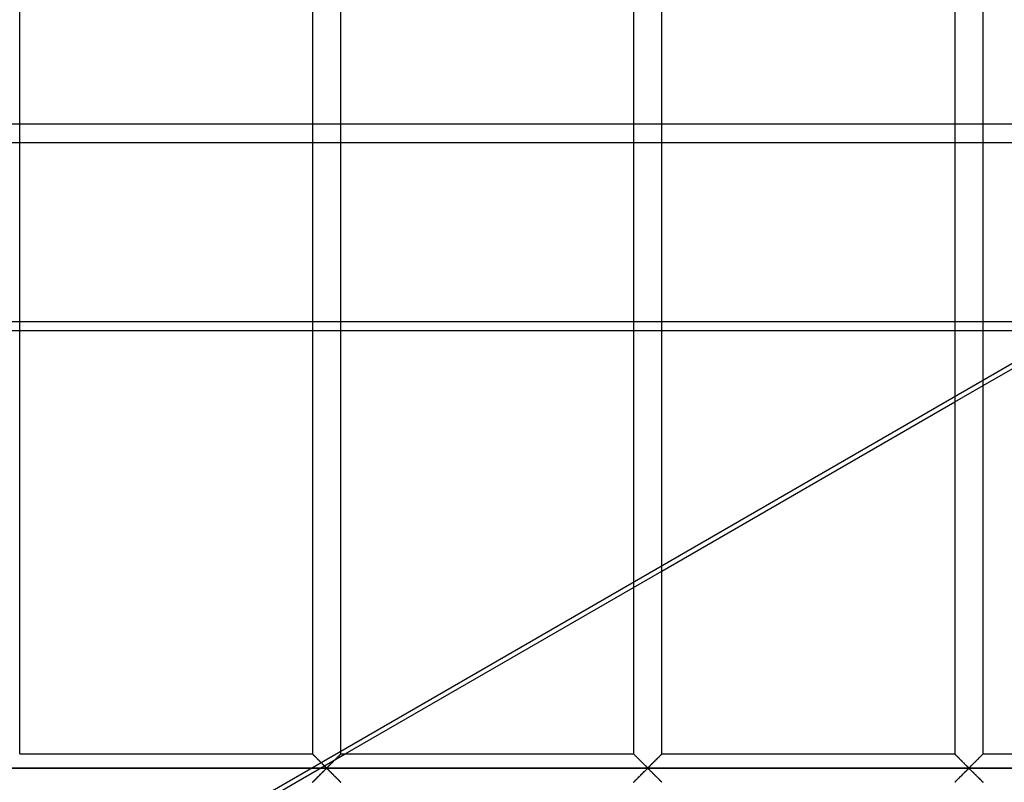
# Model space of a CAD drawing. Header units: millimetres. Extents: x -690 to 690, y -690 to 690.
# Tile 57 of 62: x 342 to 516, y 111 to 245. Entities that reach past the tile are written whole.
import ezdxf

# ---------------------------------------------------------------- set-up
doc = ezdxf.new("R2010")
doc.units = ezdxf.units.MM
doc.layers.add('MAIN-1', color=7, linetype='Continuous')
doc.layers.add('MAIN-2', color=7, linetype='Continuous')

msp = doc.modelspace()

# ---------------------------------------------------------------- linework, layer by layer
at = {"layer": 'MAIN-1'}
for p, q in [((342.5, 115.83), (342.5, 337.5)), ((394.17, 337.5), (394.17, 115.83)), ((399.17, 115.83), (399.17, 337.5)), ((450.83, 337.5), (450.83, 115.83)), ((455.83, 115.83), (455.83, 337.5)), ((507.5, 337.5), (507.5, 115.83)), ((512.5, 115.83), (512.5, 337.5)), ((512.5, 180.82), (564.17, 210.65)), ((455.83, 148.1), (507.5, 177.94)), ((399.94, 115.83), (450.83, 145.22)), ((342.5, 115.83), (394.17, 115.83)), ((394.18, 115.82), (394.17, 115.83)), ((394.17, 115.83), (394.17, 115.83)), ((394.19, 115.81), (394.18, 115.82)), ((394.2, 115.8), (394.19, 115.81)), ((394.22, 115.78), (394.2, 115.8)), ((394.25, 115.75), (394.22, 115.78)), ((394.28, 115.72), (394.25, 115.75)), ((394.31, 115.69), (394.28, 115.72)), ((394.35, 115.65), (394.31, 115.69)), ((394.39, 115.61), (394.35, 115.65)), ((394.43, 115.57), (394.39, 115.61)), ((394.48, 115.52), (394.43, 115.57)), ((394.53, 115.47), (394.48, 115.52)), ((394.58, 115.42), (394.53, 115.47)), ((394.64, 115.37), (394.58, 115.42)), ((394.69, 115.31), (394.64, 115.37)), ((394.75, 115.25), (394.69, 115.31)), ((394.81, 115.19), (394.75, 115.25)), ((394.87, 115.13), (394.81, 115.19)), ((394.93, 115.07), (394.87, 115.13)), ((395, 115.01), (394.93, 115.07)), ((395.06, 114.94), (395, 115.01)), ((395.13, 114.88), (395.06, 114.94)), ((395.19, 114.81), (395.13, 114.88)), ((395.26, 114.74), (395.19, 114.81)), ((395.33, 114.67), (395.26, 114.74)), ((398.12, 114.78), (398, 114.67)), ((398.23, 114.9), (398.12, 114.78)), ((398.34, 115.01), (398.23, 114.9)), ((398.45, 115.12), (398.34, 115.01)), ((398.56, 115.23), (398.45, 115.12)), ((398.66, 115.33), (398.56, 115.23)), ((398.76, 115.42), (398.66, 115.33)), ((398.85, 115.51), (398.76, 115.42)), ((398.93, 115.59), (398.85, 115.51)), ((399, 115.67), (398.93, 115.59)), ((399.06, 115.72), (399, 115.67)), ((399.1, 115.77), (399.06, 115.72)), ((399.14, 115.81), (399.1, 115.77)), ((399.16, 115.83), (399.14, 115.81)), ((399.17, 115.83), (399.16, 115.83)), ((399.17, 115.83), (450.83, 115.83)), ((450.84, 115.83), (450.83, 115.83)), ((450.84, 115.82), (450.84, 115.83)), ((450.85, 115.81), (450.84, 115.82)), ((450.87, 115.8), (450.85, 115.81)), ((450.89, 115.78), (450.87, 115.8)), ((450.92, 115.75), (450.89, 115.78)), ((450.94, 115.72), (450.92, 115.75)), ((450.98, 115.69), (450.94, 115.72)), ((451.01, 115.65), (450.98, 115.69)), ((451.05, 115.61), (451.01, 115.65)), ((451.1, 115.57), (451.05, 115.61)), ((451.14, 115.52), (451.1, 115.57)), ((451.19, 115.47), (451.14, 115.52)), ((451.25, 115.42), (451.19, 115.47)), ((451.3, 115.37), (451.25, 115.42)), ((451.36, 115.31), (451.3, 115.37)), ((451.42, 115.25), (451.36, 115.31)), ((451.48, 115.19), (451.42, 115.25)), ((451.54, 115.13), (451.48, 115.19)), ((451.6, 115.07), (451.54, 115.13)), ((451.66, 115.01), (451.6, 115.07)), ((451.73, 114.94), (451.66, 115.01)), ((451.79, 114.88), (451.73, 114.94)), ((451.86, 114.81), (451.79, 114.88)), ((451.93, 114.74), (451.86, 114.81)), ((451.99, 114.67), (451.93, 114.74)), ((454.78, 114.78), (454.66, 114.67)), ((454.9, 114.9), (454.78, 114.78)), ((455.01, 115.01), (454.9, 114.9)), ((455.12, 115.12), (455.01, 115.01)), ((455.23, 115.23), (455.12, 115.12)), ((455.33, 115.33), (455.23, 115.23)), ((455.42, 115.42), (455.33, 115.33)), ((455.51, 115.51), (455.42, 115.42)), ((455.59, 115.59), (455.51, 115.51)), ((455.66, 115.67), (455.59, 115.59)), ((455.72, 115.72), (455.66, 115.67)), ((455.77, 115.77), (455.72, 115.72)), ((455.8, 115.81), (455.77, 115.77)), ((455.83, 115.83), (455.8, 115.81)), ((455.83, 115.83), (455.83, 115.83)), ((455.83, 115.83), (507.5, 115.83)), ((507.51, 115.82), (507.5, 115.83)), ((507.5, 115.83), (507.5, 115.83)), ((507.52, 115.81), (507.51, 115.82)), ((507.54, 115.8), (507.52, 115.81)), ((507.56, 115.78), (507.54, 115.8)), ((507.58, 115.75), (507.56, 115.78)), ((507.61, 115.72), (507.58, 115.75)), ((507.64, 115.69), (507.61, 115.72)), ((507.68, 115.65), (507.64, 115.69)), ((507.72, 115.61), (507.68, 115.65)), ((507.76, 115.57), (507.72, 115.61)), ((507.81, 115.52), (507.76, 115.57)), ((507.86, 115.47), (507.81, 115.52)), ((507.91, 115.42), (507.86, 115.47)), ((507.97, 115.37), (507.91, 115.42)), ((508.03, 115.31), (507.97, 115.37)), ((508.08, 115.25), (508.03, 115.31)), ((508.14, 115.19), (508.08, 115.25)), ((508.2, 115.13), (508.14, 115.19)), ((508.27, 115.07), (508.2, 115.13)), ((508.33, 115.01), (508.27, 115.07)), ((508.39, 114.94), (508.33, 115.01)), ((508.46, 114.88), (508.39, 114.94)), ((508.53, 114.81), (508.46, 114.88)), ((508.59, 114.74), (508.53, 114.81)), ((508.66, 114.67), (508.59, 114.74)), ((511.45, 114.78), (511.33, 114.67)), ((511.57, 114.9), (511.45, 114.78)), ((511.68, 115.01), (511.57, 114.9)), ((511.79, 115.12), (511.68, 115.01)), ((511.89, 115.23), (511.79, 115.12)), ((511.99, 115.33), (511.89, 115.23)), ((512.09, 115.42), (511.99, 115.33)), ((512.18, 115.51), (512.09, 115.42)), ((512.26, 115.59), (512.18, 115.51)), ((512.33, 115.67), (512.26, 115.59)), ((512.39, 115.72), (512.33, 115.67)), ((512.44, 115.77), (512.39, 115.72)), ((512.47, 115.81), (512.44, 115.77)), ((512.49, 115.83), (512.47, 115.81)), ((512.5, 115.83), (512.49, 115.83)), ((512.5, 115.83), (564.17, 115.83)), ((680, 113.33), (-680, 113.33)), ((395.4, 114.61), (395.33, 114.67)), ((395.47, 114.54), (395.4, 114.61)), ((395.53, 114.47), (395.47, 114.54)), ((395.6, 114.4), (395.53, 114.47)), ((395.67, 114.33), (395.6, 114.4)), ((395.74, 114.26), (395.67, 114.33)), ((395.81, 114.19), (395.74, 114.26)), ((395.88, 114.13), (395.81, 114.19)), ((395.94, 114.06), (395.88, 114.13)), ((396.01, 114), (395.94, 114.06)), ((396.07, 113.93), (396.01, 114)), ((396.14, 113.87), (396.07, 113.93)), ((396.2, 113.81), (396.14, 113.87)), ((396.26, 113.75), (396.2, 113.81)), ((396.32, 113.69), (396.26, 113.75)), ((396.26, 112.92), (396.36, 113.02)), ((396.38, 113.63), (396.32, 113.69)), ((396.36, 113.02), (396.46, 113.11)), ((396.43, 113.58), (396.38, 113.63)), ((396.49, 113.53), (396.43, 113.58)), ((396.46, 113.11), (396.55, 113.2)), ((396.54, 113.48), (396.49, 113.53)), ((396.59, 113.44), (396.54, 113.48)), ((396.55, 113.2), (396.67, 113.26)), ((396.67, 113.4), (396.59, 113.44)), ((396.78, 113.47), (396.67, 113.4)), ((396.67, 113.26), (396.74, 113.23)), ((396.74, 113.23), (396.79, 113.19)), ((396.87, 113.55), (396.78, 113.47)), ((396.79, 113.19), (396.85, 113.14)), ((396.85, 113.14), (396.9, 113.09)), ((396.97, 113.64), (396.87, 113.55)), ((396.9, 113.09), (396.96, 113.03)), ((396.96, 113.03), (397.01, 112.98)), ((397.07, 113.74), (396.97, 113.64)), ((397.01, 112.98), (397.07, 112.92)), ((397.18, 113.85), (397.07, 113.74)), ((397.29, 113.96), (397.18, 113.85)), ((397.4, 114.07), (397.29, 113.96)), ((397.52, 114.19), (397.4, 114.07)), ((397.64, 114.31), (397.52, 114.19)), ((397.76, 114.43), (397.64, 114.31)), ((397.88, 114.55), (397.76, 114.43)), ((398, 114.67), (397.88, 114.55)), ((452.06, 114.61), (451.99, 114.67)), ((452.13, 114.54), (452.06, 114.61)), ((452.2, 114.47), (452.13, 114.54)), ((452.27, 114.4), (452.2, 114.47)), ((452.34, 114.33), (452.27, 114.4)), ((452.41, 114.26), (452.34, 114.33)), ((452.47, 114.19), (452.41, 114.26)), ((452.54, 114.13), (452.47, 114.19)), ((452.61, 114.06), (452.54, 114.13)), ((452.67, 114), (452.61, 114.06)), ((452.74, 113.93), (452.67, 114)), ((452.8, 113.87), (452.74, 113.93)), ((452.87, 113.81), (452.8, 113.87)), ((452.93, 113.75), (452.87, 113.81)), ((452.99, 113.69), (452.93, 113.75)), ((452.93, 112.92), (453.03, 113.02)), ((453.04, 113.63), (452.99, 113.69)), ((453.03, 113.02), (453.13, 113.11)), ((453.1, 113.58), (453.04, 113.63)), ((453.15, 113.53), (453.1, 113.58)), ((453.13, 113.11), (453.22, 113.2)), ((453.21, 113.48), (453.15, 113.53)), ((453.26, 113.44), (453.21, 113.48)), ((453.22, 113.2), (453.33, 113.26)), ((453.33, 113.4), (453.26, 113.44)), ((453.45, 113.47), (453.33, 113.4)), ((453.33, 113.26), (453.41, 113.23)), ((453.41, 113.23), (453.46, 113.19)), ((453.54, 113.55), (453.45, 113.47)), ((453.46, 113.19), (453.51, 113.14)), ((453.51, 113.14), (453.57, 113.09)), ((453.64, 113.64), (453.54, 113.55)), ((453.57, 113.09), (453.62, 113.03)), ((453.62, 113.03), (453.68, 112.98)), ((453.74, 113.74), (453.64, 113.64)), ((453.68, 112.98), (453.74, 112.92)), ((453.84, 113.85), (453.74, 113.74)), ((453.96, 113.96), (453.84, 113.85)), ((454.07, 114.07), (453.96, 113.96)), ((454.19, 114.19), (454.07, 114.07)), ((454.3, 114.31), (454.19, 114.19)), ((454.42, 114.43), (454.3, 114.31)), ((454.54, 114.55), (454.42, 114.43)), ((454.66, 114.67), (454.54, 114.55)), ((508.73, 114.61), (508.66, 114.67)), ((508.8, 114.54), (508.73, 114.61)), ((508.87, 114.47), (508.8, 114.54)), ((508.94, 114.4), (508.87, 114.47)), ((509.01, 114.33), (508.94, 114.4)), ((509.07, 114.26), (509.01, 114.33)), ((509.14, 114.19), (509.07, 114.26)), ((509.21, 114.13), (509.14, 114.19)), ((509.27, 114.06), (509.21, 114.13)), ((509.34, 114), (509.27, 114.06)), ((509.41, 113.93), (509.34, 114)), ((509.47, 113.87), (509.41, 113.93)), ((509.53, 113.81), (509.47, 113.87)), ((509.59, 113.75), (509.53, 113.81)), ((509.65, 113.69), (509.59, 113.75)), ((509.6, 112.92), (509.7, 113.02)), ((509.71, 113.63), (509.65, 113.69)), ((509.7, 113.02), (509.79, 113.11)), ((509.77, 113.58), (509.71, 113.63)), ((509.82, 113.53), (509.77, 113.58)), ((509.79, 113.11), (509.89, 113.2)), ((509.87, 113.48), (509.82, 113.53)), ((509.93, 113.44), (509.87, 113.48)), ((509.89, 113.2), (510, 113.26)), ((510, 113.4), (509.93, 113.44)), ((510.11, 113.47), (510, 113.4)), ((510, 113.26), (510.07, 113.23)), ((510.07, 113.23), (510.13, 113.19)), ((510.21, 113.55), (510.11, 113.47)), ((510.13, 113.19), (510.18, 113.14)), ((510.18, 113.14), (510.23, 113.09)), ((510.3, 113.64), (510.21, 113.55)), ((510.23, 113.09), (510.29, 113.03)), ((510.29, 113.03), (510.35, 112.98)), ((510.4, 113.74), (510.3, 113.64)), ((510.35, 112.98), (510.41, 112.92)), ((510.51, 113.85), (510.4, 113.74)), ((510.62, 113.96), (510.51, 113.85)), ((510.74, 114.07), (510.62, 113.96)), ((510.85, 114.19), (510.74, 114.07)), ((510.97, 114.31), (510.85, 114.19)), ((511.09, 114.43), (510.97, 114.31)), ((511.21, 114.55), (511.09, 114.43)), ((511.33, 114.67), (511.21, 114.55)), ((394.49, 111.15), (394.58, 111.24)), ((394.58, 111.24), (394.67, 111.34)), ((394.67, 111.34), (394.77, 111.44)), ((394.77, 111.44), (394.88, 111.55)), ((394.88, 111.55), (394.99, 111.65)), ((394.99, 111.65), (395.1, 111.77)), ((395.1, 111.77), (395.22, 111.88)), ((395.22, 111.88), (395.34, 112)), ((395.34, 112), (395.46, 112.12)), ((395.46, 112.12), (395.58, 112.24)), ((395.58, 112.24), (395.7, 112.36)), ((395.7, 112.36), (395.81, 112.48)), ((395.81, 112.48), (395.93, 112.59)), ((395.93, 112.59), (396.04, 112.71)), ((396.04, 112.71), (396.16, 112.82)), ((396.16, 112.82), (396.26, 112.92)), ((397.07, 112.92), (397.13, 112.86)), ((397.13, 112.86), (397.2, 112.8)), ((397.2, 112.8), (397.26, 112.74)), ((397.26, 112.74), (397.33, 112.67)), ((397.33, 112.67), (397.39, 112.6)), ((397.39, 112.6), (397.46, 112.54)), ((397.46, 112.54), (397.53, 112.47)), ((397.53, 112.47), (397.59, 112.4)), ((397.59, 112.4), (397.66, 112.34)), ((397.66, 112.34), (397.73, 112.27)), ((397.73, 112.27), (397.8, 112.2)), ((397.8, 112.2), (397.87, 112.13)), ((397.87, 112.13), (397.94, 112.06)), ((397.94, 112.06), (398.01, 111.99)), ((398.01, 111.99), (398.07, 111.92)), ((398.07, 111.92), (398.14, 111.86)), ((398.14, 111.86), (398.21, 111.79)), ((398.21, 111.79), (398.27, 111.73)), ((398.27, 111.73), (398.34, 111.66)), ((398.34, 111.66), (398.4, 111.6)), ((398.4, 111.6), (398.46, 111.54)), ((398.46, 111.54), (398.52, 111.48)), ((398.52, 111.48), (398.58, 111.42)), ((398.58, 111.42), (398.64, 111.36)), ((398.64, 111.36), (398.7, 111.3)), ((398.7, 111.3), (398.75, 111.25)), ((398.75, 111.25), (398.81, 111.19)), ((451.15, 111.15), (451.24, 111.24)), ((451.24, 111.24), (451.34, 111.34)), ((451.34, 111.34), (451.44, 111.44)), ((451.44, 111.44), (451.55, 111.55)), ((451.55, 111.55), (451.66, 111.65)), ((451.66, 111.65), (451.77, 111.77)), ((451.77, 111.77), (451.88, 111.88)), ((451.88, 111.88), (452, 112)), ((452, 112), (452.12, 112.12)), ((452.12, 112.12), (452.24, 112.24)), ((452.24, 112.24), (452.36, 112.36)), ((452.36, 112.36), (452.48, 112.48)), ((452.48, 112.48), (452.6, 112.59)), ((452.6, 112.59), (452.71, 112.71)), ((452.71, 112.71), (452.82, 112.82)), ((452.82, 112.82), (452.93, 112.92)), ((453.74, 112.92), (453.8, 112.86)), ((453.8, 112.86), (453.86, 112.8)), ((453.86, 112.8), (453.93, 112.74)), ((453.93, 112.74), (453.99, 112.67)), ((453.99, 112.67), (454.06, 112.6)), ((454.06, 112.6), (454.12, 112.54)), ((454.12, 112.54), (454.19, 112.47)), ((454.19, 112.47), (454.26, 112.4)), ((454.26, 112.4), (454.33, 112.34)), ((454.33, 112.34), (454.4, 112.27)), ((454.4, 112.27), (454.47, 112.2)), ((454.47, 112.2), (454.53, 112.13)), ((454.53, 112.13), (454.6, 112.06)), ((454.6, 112.06), (454.67, 111.99)), ((454.67, 111.99), (454.74, 111.92)), ((454.74, 111.92), (454.81, 111.86)), ((454.81, 111.86), (454.87, 111.79)), ((454.87, 111.79), (454.94, 111.73)), ((454.94, 111.73), (455, 111.66)), ((455, 111.66), (455.07, 111.6)), ((455.07, 111.6), (455.13, 111.54)), ((455.13, 111.54), (455.19, 111.48)), ((455.19, 111.48), (455.25, 111.42)), ((455.25, 111.42), (455.31, 111.36)), ((455.31, 111.36), (455.36, 111.3)), ((455.36, 111.3), (455.42, 111.25)), ((455.42, 111.25), (455.47, 111.19)), ((507.82, 111.15), (507.91, 111.24)), ((507.91, 111.24), (508.01, 111.34)), ((508.01, 111.34), (508.11, 111.44)), ((508.11, 111.44), (508.21, 111.55)), ((508.21, 111.55), (508.32, 111.65)), ((508.32, 111.65), (508.43, 111.77)), ((508.43, 111.77), (508.55, 111.88)), ((508.55, 111.88), (508.67, 112)), ((508.67, 112), (508.79, 112.12)), ((508.79, 112.12), (508.91, 112.24)), ((508.91, 112.24), (509.03, 112.36)), ((509.03, 112.36), (509.15, 112.48)), ((509.15, 112.48), (509.26, 112.59)), ((509.26, 112.59), (509.38, 112.71)), ((509.38, 112.71), (509.49, 112.82)), ((509.49, 112.82), (509.6, 112.92)), ((510.41, 112.92), (510.47, 112.86)), ((510.47, 112.86), (510.53, 112.8)), ((510.53, 112.8), (510.59, 112.74)), ((510.59, 112.74), (510.66, 112.67)), ((510.66, 112.67), (510.73, 112.6)), ((510.73, 112.6), (510.79, 112.54)), ((510.79, 112.54), (510.86, 112.47)), ((510.86, 112.47), (510.93, 112.4)), ((510.93, 112.4), (510.99, 112.34)), ((510.99, 112.34), (511.06, 112.27)), ((511.06, 112.27), (511.13, 112.2)), ((511.13, 112.2), (511.2, 112.13)), ((511.2, 112.13), (511.27, 112.06)), ((511.27, 112.06), (511.34, 111.99)), ((511.34, 111.99), (511.41, 111.92)), ((511.41, 111.92), (511.47, 111.86)), ((511.47, 111.86), (511.54, 111.79)), ((511.54, 111.79), (511.61, 111.73)), ((511.61, 111.73), (511.67, 111.66)), ((511.67, 111.66), (511.73, 111.6)), ((511.73, 111.6), (511.8, 111.54)), ((511.8, 111.54), (511.86, 111.48)), ((511.86, 111.48), (511.92, 111.42)), ((511.92, 111.42), (511.97, 111.36)), ((511.97, 111.36), (512.03, 111.3)), ((512.03, 111.3), (512.09, 111.25)), ((512.09, 111.25), (512.14, 111.19)), ((342.5, 82.67), (391.28, 110.83)), ((394.17, 110.84), (394.2, 110.86)), ((394.17, 110.83), (394.17, 110.84)), ((394.2, 110.86), (394.23, 110.89)), ((394.23, 110.89), (394.28, 110.94)), ((394.28, 110.94), (394.34, 111)), ((394.34, 111), (394.41, 111.07)), ((394.41, 111.07), (394.49, 111.15)), ((398.81, 111.19), (398.86, 111.14)), ((398.86, 111.14), (398.9, 111.1)), ((398.9, 111.1), (398.95, 111.05)), ((398.95, 111.05), (398.99, 111.01)), ((398.99, 111.01), (399.02, 110.98)), ((399.02, 110.98), (399.06, 110.94)), ((399.06, 110.94), (399.08, 110.91)), ((399.08, 110.91), (399.11, 110.89)), ((399.11, 110.89), (399.13, 110.87)), ((399.13, 110.87), (399.15, 110.85)), ((399.15, 110.85), (399.16, 110.84)), ((399.16, 110.84), (399.16, 110.84)), ((399.16, 110.84), (399.17, 110.83)), ((450.83, 110.83), (450.84, 110.84)), ((450.84, 110.84), (450.86, 110.86)), ((450.86, 110.86), (450.9, 110.89)), ((450.9, 110.89), (450.94, 110.94)), ((450.94, 110.94), (451, 111)), ((451, 111), (451.07, 111.07)), ((451.07, 111.07), (451.15, 111.15)), ((455.47, 111.19), (455.52, 111.14)), ((455.52, 111.14), (455.57, 111.1)), ((455.57, 111.1), (455.61, 111.05)), ((455.61, 111.05), (455.65, 111.01)), ((455.65, 111.01), (455.69, 110.98)), ((455.69, 110.98), (455.72, 110.94)), ((455.72, 110.94), (455.75, 110.91)), ((455.75, 110.91), (455.78, 110.89)), ((455.78, 110.89), (455.8, 110.87)), ((455.8, 110.87), (455.81, 110.85)), ((455.81, 110.85), (455.82, 110.84)), ((455.82, 110.84), (455.83, 110.84)), ((455.83, 110.84), (455.83, 110.83)), ((507.5, 110.83), (507.51, 110.84)), ((507.51, 110.84), (507.53, 110.86)), ((507.53, 110.86), (507.56, 110.89)), ((507.56, 110.89), (507.61, 110.94)), ((507.61, 110.94), (507.67, 111)), ((507.67, 111), (507.74, 111.07)), ((507.74, 111.07), (507.82, 111.15)), ((512.14, 111.19), (512.19, 111.14)), ((512.19, 111.14), (512.24, 111.1)), ((512.24, 111.1), (512.28, 111.05)), ((512.28, 111.05), (512.32, 111.01)), ((512.32, 111.01), (512.36, 110.98)), ((512.36, 110.98), (512.39, 110.94)), ((512.39, 110.94), (512.42, 110.91)), ((512.42, 110.91), (512.44, 110.89)), ((512.44, 110.89), (512.46, 110.87)), ((512.46, 110.87), (512.48, 110.85)), ((512.48, 110.85), (512.49, 110.84)), ((512.49, 110.84), (512.5, 110.84)), ((512.5, 110.84), (512.5, 110.83))]:
    msp.add_line(p, q, dxfattribs=at)
at = {"layer": 'MAIN-2'}
for p, q in [((618.73, 243.06), (165.49, -18.62)), ((667.5, 226.91), (-667.5, 226.91)), ((188.15, 223.7), (586.77, 223.7)), ((531.94, 192.04), (-531.94, 192.04)), ((-529.26, 190.5), (529.26, 190.5)), ((507.5, 177.94), (512.5, 180.82)), ((450.83, 145.22), (455.83, 148.1)), ((391.28, 110.83), (399.94, 115.83)), ((394.17, 115.83), (394.17, 115.83)), ((394.17, 115.83), (394.19, 115.82)), ((394.19, 115.82), (394.21, 115.79)), ((394.21, 115.79), (394.24, 115.76)), ((394.24, 115.76), (394.28, 115.72)), ((394.28, 115.72), (394.33, 115.68)), ((394.33, 115.68), (394.38, 115.62)), ((394.38, 115.62), (394.44, 115.56)), ((394.44, 115.56), (394.51, 115.49)), ((394.51, 115.49), (394.58, 115.42)), ((394.58, 115.42), (394.66, 115.34)), ((394.66, 115.34), (394.74, 115.26)), ((394.74, 115.26), (394.82, 115.18)), ((394.82, 115.18), (394.91, 115.09)), ((394.91, 115.09), (395, 115)), ((395, 115), (395.09, 114.91)), ((395.09, 114.91), (395.18, 114.82)), ((395.18, 114.82), (395.28, 114.72)), ((395.28, 114.72), (395.37, 114.63)), ((397.96, 114.63), (398.06, 114.72)), ((398.06, 114.72), (398.15, 114.82)), ((398.15, 114.82), (398.24, 114.91)), ((398.24, 114.91), (398.33, 115)), ((398.33, 115), (398.42, 115.09)), ((398.42, 115.09), (398.51, 115.18)), ((398.51, 115.18), (398.59, 115.26)), ((398.59, 115.26), (398.67, 115.34)), ((398.67, 115.34), (398.75, 115.42)), ((398.75, 115.42), (398.82, 115.49)), ((398.82, 115.49), (398.89, 115.56)), ((398.89, 115.56), (398.95, 115.62)), ((398.95, 115.62), (399.01, 115.68)), ((399.01, 115.68), (399.06, 115.72)), ((399.06, 115.72), (399.09, 115.76)), ((399.09, 115.76), (399.13, 115.79)), ((399.13, 115.79), (399.15, 115.82)), ((399.15, 115.82), (399.16, 115.83)), ((399.16, 115.83), (399.17, 115.83)), ((450.83, 115.83), (450.84, 115.83)), ((450.84, 115.83), (450.85, 115.82)), ((450.85, 115.82), (450.87, 115.79)), ((450.87, 115.79), (450.91, 115.76)), ((450.91, 115.76), (450.94, 115.72)), ((450.94, 115.72), (450.99, 115.68)), ((450.99, 115.68), (451.05, 115.62)), ((451.05, 115.62), (451.11, 115.56)), ((451.11, 115.56), (451.18, 115.49)), ((451.18, 115.49), (451.25, 115.42)), ((451.25, 115.42), (451.33, 115.34)), ((451.33, 115.34), (451.41, 115.26)), ((451.41, 115.26), (451.49, 115.18)), ((451.49, 115.18), (451.58, 115.09)), ((451.58, 115.09), (451.67, 115)), ((451.67, 115), (451.76, 114.91)), ((451.76, 114.91), (451.85, 114.82)), ((451.85, 114.82), (451.94, 114.72)), ((451.94, 114.72), (452.04, 114.63)), ((454.63, 114.63), (454.72, 114.72)), ((454.72, 114.72), (454.82, 114.82)), ((454.82, 114.82), (454.91, 114.91)), ((454.91, 114.91), (455, 115)), ((455, 115), (455.09, 115.09)), ((455.09, 115.09), (455.18, 115.18)), ((455.18, 115.18), (455.26, 115.26)), ((455.26, 115.26), (455.34, 115.34)), ((455.34, 115.34), (455.42, 115.42)), ((455.42, 115.42), (455.49, 115.49)), ((455.49, 115.49), (455.56, 115.56)), ((455.56, 115.56), (455.62, 115.62)), ((455.62, 115.62), (455.67, 115.68)), ((455.67, 115.68), (455.72, 115.72)), ((455.72, 115.72), (455.76, 115.76)), ((455.76, 115.76), (455.79, 115.79)), ((455.79, 115.79), (455.81, 115.82)), ((455.81, 115.82), (455.83, 115.83)), ((455.83, 115.83), (455.83, 115.83)), ((507.5, 115.83), (507.51, 115.83)), ((507.51, 115.83), (507.52, 115.82)), ((507.52, 115.82), (507.54, 115.79)), ((507.54, 115.79), (507.57, 115.76)), ((507.57, 115.76), (507.61, 115.72)), ((507.61, 115.72), (507.66, 115.68)), ((507.66, 115.68), (507.71, 115.62)), ((507.71, 115.62), (507.77, 115.56)), ((507.77, 115.56), (507.84, 115.49)), ((507.84, 115.49), (507.92, 115.42)), ((507.92, 115.42), (507.99, 115.34)), ((507.99, 115.34), (508.07, 115.26)), ((508.07, 115.26), (508.16, 115.18)), ((508.16, 115.18), (508.24, 115.09)), ((508.24, 115.09), (508.33, 115)), ((508.33, 115), (508.42, 114.91)), ((508.42, 114.91), (508.52, 114.82)), ((508.52, 114.82), (508.61, 114.72)), ((508.61, 114.72), (508.71, 114.63)), ((511.29, 114.63), (511.39, 114.72)), ((511.39, 114.72), (511.48, 114.82)), ((511.48, 114.82), (511.58, 114.91)), ((511.58, 114.91), (511.67, 115)), ((511.67, 115), (511.76, 115.09)), ((511.76, 115.09), (511.84, 115.18)), ((511.84, 115.18), (511.93, 115.26)), ((511.93, 115.26), (512.01, 115.34)), ((512.01, 115.34), (512.08, 115.42)), ((512.08, 115.42), (512.16, 115.49)), ((512.16, 115.49), (512.23, 115.56)), ((512.23, 115.56), (512.29, 115.62)), ((512.29, 115.62), (512.34, 115.68)), ((512.34, 115.68), (512.39, 115.72)), ((512.39, 115.72), (512.43, 115.76)), ((512.43, 115.76), (512.46, 115.79)), ((512.46, 115.79), (512.48, 115.82)), ((512.48, 115.82), (512.49, 115.83)), ((512.49, 115.83), (512.5, 115.83)), ((-677.5, 113.33), (677.5, 113.33)), ((395.37, 114.63), (395.47, 114.53)), ((395.47, 114.53), (395.57, 114.44)), ((395.57, 114.44), (395.66, 114.34)), ((395.66, 114.34), (395.76, 114.24)), ((395.76, 114.24), (395.85, 114.15)), ((395.85, 114.15), (395.95, 114.06)), ((395.95, 114.06), (396.04, 113.97)), ((396.04, 113.97), (396.13, 113.88)), ((396.13, 113.88), (396.22, 113.79)), ((396.22, 113.79), (396.3, 113.71)), ((396.3, 112.96), (396.22, 112.88)), ((396.3, 113.71), (396.38, 113.63)), ((396.38, 113.04), (396.3, 112.96)), ((396.38, 113.63), (396.46, 113.55)), ((396.46, 113.11), (396.38, 113.04)), ((396.46, 113.55), (396.53, 113.48)), ((396.53, 113.18), (396.46, 113.11)), ((396.53, 113.48), (396.61, 113.42)), ((396.61, 113.24), (396.53, 113.18)), ((396.61, 113.42), (396.72, 113.42)), ((396.72, 113.24), (396.61, 113.24)), ((396.72, 113.42), (396.8, 113.48)), ((396.8, 113.18), (396.72, 113.24)), ((396.8, 113.48), (396.87, 113.55)), ((396.87, 113.11), (396.8, 113.18)), ((396.87, 113.55), (396.95, 113.63)), ((396.95, 113.04), (396.87, 113.11)), ((396.95, 113.63), (397.03, 113.71)), ((397.03, 112.96), (396.95, 113.04)), ((397.03, 113.71), (397.12, 113.79)), ((397.12, 112.88), (397.03, 112.96)), ((397.12, 113.79), (397.2, 113.88)), ((397.2, 113.88), (397.29, 113.97)), ((397.29, 113.97), (397.39, 114.06)), ((397.39, 114.06), (397.48, 114.15)), ((397.48, 114.15), (397.57, 114.24)), ((397.57, 114.24), (397.67, 114.34)), ((397.67, 114.34), (397.77, 114.44)), ((397.77, 114.44), (397.86, 114.53)), ((397.86, 114.53), (397.96, 114.63)), ((452.04, 114.63), (452.14, 114.53)), ((452.14, 114.53), (452.23, 114.44)), ((452.23, 114.44), (452.33, 114.34)), ((452.33, 114.34), (452.43, 114.24)), ((452.43, 114.24), (452.52, 114.15)), ((452.52, 114.15), (452.61, 114.06)), ((452.61, 114.06), (452.71, 113.97)), ((452.71, 113.97), (452.8, 113.88)), ((452.8, 113.88), (452.88, 113.79)), ((452.88, 113.79), (452.97, 113.71)), ((452.97, 112.96), (452.88, 112.88)), ((452.97, 113.71), (453.05, 113.63)), ((453.05, 113.04), (452.97, 112.96)), ((453.05, 113.63), (453.13, 113.55)), ((453.13, 113.11), (453.05, 113.04)), ((453.13, 113.55), (453.2, 113.48)), ((453.2, 113.18), (453.13, 113.11)), ((453.2, 113.48), (453.28, 113.42)), ((453.28, 113.24), (453.2, 113.18)), ((453.28, 113.42), (453.39, 113.42)), ((453.39, 113.24), (453.28, 113.24)), ((453.39, 113.42), (453.47, 113.48)), ((453.47, 113.18), (453.39, 113.24)), ((453.47, 113.48), (453.54, 113.55)), ((453.54, 113.11), (453.47, 113.18)), ((453.54, 113.55), (453.62, 113.63)), ((453.62, 113.04), (453.54, 113.11)), ((453.62, 113.63), (453.7, 113.71)), ((453.7, 112.96), (453.62, 113.04)), ((453.7, 113.71), (453.78, 113.79)), ((453.78, 112.88), (453.7, 112.96)), ((453.78, 113.79), (453.87, 113.88)), ((453.87, 113.88), (453.96, 113.97)), ((453.96, 113.97), (454.05, 114.06)), ((454.05, 114.06), (454.15, 114.15)), ((454.15, 114.15), (454.24, 114.24)), ((454.24, 114.24), (454.34, 114.34)), ((454.34, 114.34), (454.43, 114.44)), ((454.43, 114.44), (454.53, 114.53)), ((454.53, 114.53), (454.63, 114.63)), ((508.71, 114.63), (508.8, 114.53)), ((508.8, 114.53), (508.9, 114.44)), ((508.9, 114.44), (509, 114.34)), ((509, 114.34), (509.09, 114.24)), ((509.09, 114.24), (509.19, 114.15)), ((509.19, 114.15), (509.28, 114.06)), ((509.28, 114.06), (509.37, 113.97)), ((509.37, 113.97), (509.46, 113.88)), ((509.46, 113.88), (509.55, 113.79)), ((509.55, 113.79), (509.63, 113.71)), ((509.63, 112.96), (509.55, 112.88)), ((509.63, 113.71), (509.71, 113.63)), ((509.71, 113.04), (509.63, 112.96)), ((509.71, 113.63), (509.79, 113.55)), ((509.79, 113.11), (509.71, 113.04)), ((509.79, 113.55), (509.87, 113.48)), ((509.87, 113.18), (509.79, 113.11)), ((509.87, 113.48), (509.94, 113.42)), ((509.94, 113.24), (509.87, 113.18)), ((509.94, 113.42), (510.06, 113.42)), ((510.06, 113.24), (509.94, 113.24)), ((510.06, 113.42), (510.13, 113.48)), ((510.13, 113.18), (510.06, 113.24)), ((510.13, 113.48), (510.21, 113.55)), ((510.21, 113.11), (510.13, 113.18)), ((510.21, 113.55), (510.29, 113.63)), ((510.29, 113.04), (510.21, 113.11)), ((510.29, 113.63), (510.37, 113.71)), ((510.37, 112.96), (510.29, 113.04)), ((510.37, 113.71), (510.45, 113.79)), ((510.45, 112.88), (510.37, 112.96)), ((510.45, 113.79), (510.54, 113.88)), ((510.54, 113.88), (510.63, 113.97)), ((510.63, 113.97), (510.72, 114.06)), ((510.72, 114.06), (510.81, 114.15)), ((510.81, 114.15), (510.91, 114.24)), ((510.91, 114.24), (511, 114.34)), ((511, 114.34), (511.1, 114.44)), ((511.1, 114.44), (511.2, 114.53)), ((511.2, 114.53), (511.29, 114.63)), ((394.58, 111.25), (394.51, 111.17)), ((394.66, 111.32), (394.58, 111.25)), ((394.74, 111.41), (394.66, 111.32)), ((394.82, 111.49), (394.74, 111.41)), ((394.91, 111.58), (394.82, 111.49)), ((395, 111.66), (394.91, 111.58)), ((395.09, 111.75), (395, 111.66)), ((395.18, 111.85), (395.09, 111.75)), ((395.28, 111.94), (395.18, 111.85)), ((395.37, 112.04), (395.28, 111.94)), ((395.47, 112.13), (395.37, 112.04)), ((395.57, 112.23), (395.47, 112.13)), ((395.66, 112.33), (395.57, 112.23)), ((395.76, 112.42), (395.66, 112.33)), ((395.85, 112.52), (395.76, 112.42)), ((395.95, 112.61), (395.85, 112.52)), ((396.04, 112.7), (395.95, 112.61)), ((396.13, 112.79), (396.04, 112.7)), ((396.22, 112.88), (396.13, 112.79)), ((397.2, 112.79), (397.12, 112.88)), ((397.29, 112.7), (397.2, 112.79)), ((397.39, 112.61), (397.29, 112.7)), ((397.48, 112.52), (397.39, 112.61)), ((397.57, 112.42), (397.48, 112.52)), ((397.67, 112.33), (397.57, 112.42)), ((397.77, 112.23), (397.67, 112.33)), ((397.86, 112.13), (397.77, 112.23)), ((397.96, 112.04), (397.86, 112.13)), ((398.06, 111.94), (397.96, 112.04)), ((398.15, 111.85), (398.06, 111.94)), ((398.24, 111.75), (398.15, 111.85)), ((398.33, 111.66), (398.24, 111.75)), ((398.42, 111.58), (398.33, 111.66)), ((398.51, 111.49), (398.42, 111.58)), ((398.59, 111.41), (398.51, 111.49)), ((398.67, 111.32), (398.59, 111.41)), ((398.75, 111.25), (398.67, 111.32)), ((398.82, 111.17), (398.75, 111.25)), ((451.25, 111.25), (451.18, 111.17)), ((451.33, 111.32), (451.25, 111.25)), ((451.41, 111.41), (451.33, 111.32)), ((451.49, 111.49), (451.41, 111.41)), ((451.58, 111.58), (451.49, 111.49)), ((451.67, 111.66), (451.58, 111.58)), ((451.76, 111.75), (451.67, 111.66)), ((451.85, 111.85), (451.76, 111.75)), ((451.94, 111.94), (451.85, 111.85)), ((452.04, 112.04), (451.94, 111.94)), ((452.14, 112.13), (452.04, 112.04)), ((452.23, 112.23), (452.14, 112.13)), ((452.33, 112.33), (452.23, 112.23)), ((452.43, 112.42), (452.33, 112.33)), ((452.52, 112.52), (452.43, 112.42)), ((452.61, 112.61), (452.52, 112.52)), ((452.71, 112.7), (452.61, 112.61)), ((452.8, 112.79), (452.71, 112.7)), ((452.88, 112.88), (452.8, 112.79)), ((453.87, 112.79), (453.78, 112.88)), ((453.96, 112.7), (453.87, 112.79)), ((454.05, 112.61), (453.96, 112.7)), ((454.15, 112.52), (454.05, 112.61)), ((454.24, 112.42), (454.15, 112.52)), ((454.34, 112.33), (454.24, 112.42)), ((454.43, 112.23), (454.34, 112.33)), ((454.53, 112.13), (454.43, 112.23)), ((454.63, 112.04), (454.53, 112.13)), ((454.72, 111.94), (454.63, 112.04)), ((454.82, 111.85), (454.72, 111.94)), ((454.91, 111.75), (454.82, 111.85)), ((455, 111.66), (454.91, 111.75)), ((455.09, 111.58), (455, 111.66)), ((455.18, 111.49), (455.09, 111.58)), ((455.26, 111.41), (455.18, 111.49)), ((455.34, 111.32), (455.26, 111.41)), ((455.42, 111.25), (455.34, 111.32)), ((455.49, 111.17), (455.42, 111.25)), ((507.92, 111.25), (507.84, 111.17)), ((507.99, 111.32), (507.92, 111.25)), ((508.07, 111.41), (507.99, 111.32)), ((508.16, 111.49), (508.07, 111.41)), ((508.24, 111.58), (508.16, 111.49)), ((508.33, 111.66), (508.24, 111.58)), ((508.42, 111.75), (508.33, 111.66)), ((508.52, 111.85), (508.42, 111.75)), ((508.61, 111.94), (508.52, 111.85)), ((508.71, 112.04), (508.61, 111.94)), ((508.8, 112.13), (508.71, 112.04)), ((508.9, 112.23), (508.8, 112.13)), ((509, 112.33), (508.9, 112.23)), ((509.09, 112.42), (509, 112.33)), ((509.19, 112.52), (509.09, 112.42)), ((509.28, 112.61), (509.19, 112.52)), ((509.37, 112.7), (509.28, 112.61)), ((509.46, 112.79), (509.37, 112.7)), ((509.55, 112.88), (509.46, 112.79)), ((510.54, 112.79), (510.45, 112.88)), ((510.63, 112.7), (510.54, 112.79)), ((510.72, 112.61), (510.63, 112.7)), ((510.81, 112.52), (510.72, 112.61)), ((510.91, 112.42), (510.81, 112.52)), ((511, 112.33), (510.91, 112.42)), ((511.1, 112.23), (511, 112.33)), ((511.2, 112.13), (511.1, 112.23)), ((511.29, 112.04), (511.2, 112.13)), ((511.39, 111.94), (511.29, 112.04)), ((511.48, 111.85), (511.39, 111.94)), ((511.58, 111.75), (511.48, 111.85)), ((511.67, 111.66), (511.58, 111.75)), ((511.76, 111.58), (511.67, 111.66)), ((511.84, 111.49), (511.76, 111.58)), ((511.93, 111.41), (511.84, 111.49)), ((512.01, 111.32), (511.93, 111.41)), ((512.08, 111.25), (512.01, 111.32)), ((512.16, 111.17), (512.08, 111.25)), ((394.19, 110.85), (394.17, 110.84)), ((394.17, 110.84), (394.17, 110.83)), ((394.21, 110.87), (394.19, 110.85)), ((394.24, 110.9), (394.21, 110.87)), ((394.28, 110.94), (394.24, 110.9)), ((394.33, 110.99), (394.28, 110.94)), ((394.38, 111.05), (394.33, 110.99)), ((394.44, 111.11), (394.38, 111.05)), ((394.51, 111.17), (394.44, 111.11)), ((398.89, 111.11), (398.82, 111.17)), ((398.95, 111.05), (398.89, 111.11)), ((399.01, 110.99), (398.95, 111.05)), ((399.06, 110.94), (399.01, 110.99)), ((399.09, 110.9), (399.06, 110.94)), ((399.13, 110.87), (399.09, 110.9)), ((399.15, 110.85), (399.13, 110.87)), ((399.16, 110.84), (399.15, 110.85)), ((399.17, 110.83), (399.16, 110.84)), ((450.84, 110.84), (450.83, 110.83)), ((450.85, 110.85), (450.84, 110.84)), ((450.87, 110.87), (450.85, 110.85)), ((450.91, 110.9), (450.87, 110.87)), ((450.94, 110.94), (450.91, 110.9)), ((450.99, 110.99), (450.94, 110.94)), ((451.05, 111.05), (450.99, 110.99)), ((451.11, 111.11), (451.05, 111.05)), ((451.18, 111.17), (451.11, 111.11)), ((455.56, 111.11), (455.49, 111.17)), ((455.62, 111.05), (455.56, 111.11)), ((455.67, 110.99), (455.62, 111.05)), ((455.72, 110.94), (455.67, 110.99)), ((455.76, 110.9), (455.72, 110.94)), ((455.79, 110.87), (455.76, 110.9)), ((455.81, 110.85), (455.79, 110.87)), ((455.83, 110.84), (455.81, 110.85)), ((455.83, 110.83), (455.83, 110.84)), ((507.51, 110.84), (507.5, 110.83)), ((507.52, 110.85), (507.51, 110.84)), ((507.54, 110.87), (507.52, 110.85)), ((507.57, 110.9), (507.54, 110.87)), ((507.61, 110.94), (507.57, 110.9)), ((507.66, 110.99), (507.61, 110.94)), ((507.71, 111.05), (507.66, 110.99)), ((507.77, 111.11), (507.71, 111.05)), ((507.84, 111.17), (507.77, 111.11)), ((512.23, 111.11), (512.16, 111.17)), ((512.29, 111.05), (512.23, 111.11)), ((512.34, 110.99), (512.29, 111.05)), ((512.39, 110.94), (512.34, 110.99)), ((512.43, 110.9), (512.39, 110.94)), ((512.46, 110.87), (512.43, 110.9)), ((512.48, 110.85), (512.46, 110.87)), ((512.49, 110.84), (512.48, 110.85)), ((512.5, 110.83), (512.49, 110.84))]:
    msp.add_line(p, q, dxfattribs=at)

doc.saveas('drawing.dxf')
